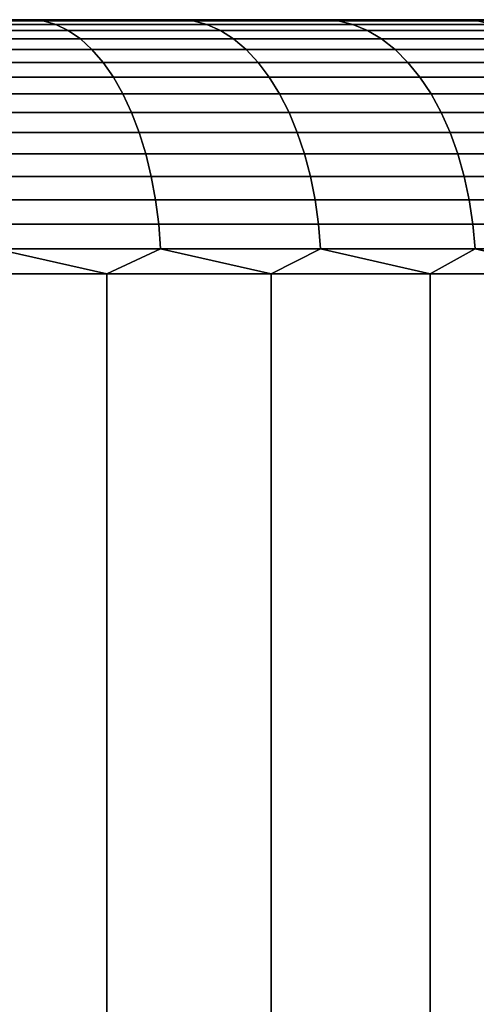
# Model space of a CAD drawing. Header units: metres. Extents: x -109 to 109, y -342 to 66.
# Tile 218 of 256: x 83.41 to 85.21, y 18.12 to 22. Entities that reach past the tile are written whole.
import ezdxf

# ---------------------------------------------------------------- set-up
doc = ezdxf.new("R2010")
doc.units = ezdxf.units.M
doc.layers.add('solid_K_24_62_16_000B91', color=7, linetype='CONTINUOUS')

msp = doc.modelspace()

# ---------------------------------------------------------------- linework, layer by layer
at = {"layer": 'solid_K_24_62_16_000B91'}
for points in [[(89.981125, 22, -0.713614), (63.004696, 22, -0.356733), (63, 22), (89.9953, 22, -0.356733)], [(63.004696, 22, 0.356733), (90, 22), (89.9953, 22, -0.356733), (63, 22)], [(89.957466, 22, -1.070775), (63.018879, 22, -0.713614), (63.004696, 22, -0.356733), (89.981125, 22, -0.713614)], [(63.018879, 22, 0.713614), (89.9953, 22, 0.356733), (90, 22), (63.004696, 22, 0.356733)], [(89.924301, 22, -1.427599), (63.042534, 22, -1.070775), (63.018879, 22, -0.713614), (89.957466, 22, -1.070775)], [(63.042534, 22, 1.070775), (89.981125, 22, 0.713614), (89.9953, 22, 0.356733), (63.018879, 22, 0.713614)], [(89.881607, 22, -1.783965), (63.075699, 22, -1.427599), (63.042534, 22, -1.070775), (89.924301, 22, -1.427599)], [(63.075699, 22, 1.427599), (89.957466, 22, 1.070775), (89.981125, 22, 0.713614), (63.042534, 22, 1.070775)], [(89.829414, 22, -2.139295), (63.118389, 22, -1.783965), (63.075699, 22, -1.427599), (89.881607, 22, -1.783965)], [(63.118389, 22, 1.783965), (89.924301, 22, 1.427599), (89.957466, 22, 1.070775), (63.075699, 22, 1.427599)], [(89.767723, 22, -2.493508), (63.170586, 22, -2.139295), (63.118389, 22, -1.783965), (89.829414, 22, -2.139295)], [(63.170586, 22, 2.139295), (89.881607, 22, 1.783965), (89.924301, 22, 1.427599), (63.118389, 22, 1.783965)], [(89.696594, 22, -2.846016), (63.232281, 22, -2.493508), (63.170586, 22, -2.139295), (89.767723, 22, -2.493508)], [(63.232281, 22, 2.493508), (89.829414, 22, 2.139295), (89.881607, 22, 1.783965), (63.170586, 22, 2.139295)], [(89.616058, 22, -3.196723), (63.303406, 22, -2.846016), (63.232281, 22, -2.493508), (89.696594, 22, -2.846016)], [(63.303406, 22, 2.846016), (89.767723, 22, 2.493508), (89.829414, 22, 2.139295), (63.232281, 22, 2.493508)], [(89.526215, 22, -3.545088), (63.383942, 22, -3.196723), (63.303406, 22, -2.846016), (89.616058, 22, -3.196723)], [(63.383942, 22, 3.196723), (89.696594, 22, 2.846016), (89.767723, 22, 2.493508), (63.303406, 22, 2.846016)], [(89.427124, 22, -3.890957), (63.473785, 22, -3.545088), (63.383942, 22, -3.196723), (89.526215, 22, -3.545088)], [(63.473785, 22, 3.545088), (89.616058, 22, 3.196723), (89.696594, 22, 2.846016), (63.383942, 22, 3.196723)], [(89.318893, 22, -4.233901), (63.57288, 22, -3.890957), (63.473785, 22, -3.545088), (89.427124, 22, -3.890957)], [(63.57288, 22, 3.890957), (89.526215, 22, 3.545088), (89.616058, 22, 3.196723), (63.473785, 22, 3.545088)], [(89.201607, 22, -4.573744), (63.681107, 22, -4.233901), (63.57288, 22, -3.890957), (89.318893, 22, -4.233901)], [(63.681107, 22, 4.233901), (89.427124, 22, 3.890957), (89.526215, 22, 3.545088), (63.57288, 22, 3.890957)], [(89.075333, 22, -4.910286), (63.798389, 22, -4.573744), (63.681107, 22, -4.233901), (89.201607, 22, -4.573744)], [(63.798389, 22, 4.573744), (89.318893, 22, 4.233901), (89.427124, 22, 3.890957), (63.681107, 22, 4.233901)], [(88.940186, 22, -5.243268), (63.924664, 22, -4.910286), (63.798389, 22, -4.573744), (89.075333, 22, -4.910286)], [(63.924664, 22, 4.910286), (89.201607, 22, 4.573744), (89.318893, 22, 4.233901), (63.798389, 22, 4.573744)], [(88.796181, 22, -5.572597), (64.059814, 22, -5.243268), (63.924664, 22, -4.910286), (88.940186, 22, -5.243268)], [(64.059814, 22, 5.243268), (89.075333, 22, 4.910286), (89.201607, 22, 4.573744), (63.924664, 22, 4.910286)], [(88.643486, 22, -5.897942), (64.203819, 22, -5.572597), (64.059814, 22, -5.243268), (88.796181, 22, -5.572597)], [(64.203819, 22, 5.572597), (88.940186, 22, 5.243268), (89.075333, 22, 4.910286), (64.059814, 22, 5.243268)], [(88.482109, 22, -6.219251), (64.356514, 22, -5.897942), (64.203819, 22, -5.572597), (88.643486, 22, -5.897942)], [(64.356514, 22, 5.897942), (88.796181, 22, 5.572597), (88.940186, 22, 5.243268), (64.203819, 22, 5.572597)], [(88.312248, 22, -6.536106), (64.517891, 22, -6.219251), (64.356514, 22, -5.897942), (88.482109, 22, -6.219251)], [(64.517891, 22, 6.219251), (88.643486, 22, 5.897942), (88.796181, 22, 5.572597), (64.356514, 22, 5.897942)], [(88.133949, 22, -6.848449), (64.687752, 22, -6.536106), (64.517891, 22, -6.219251), (88.312248, 22, -6.536106)], [(64.687752, 22, 6.536106), (88.482109, 22, 6.219251), (88.643486, 22, 5.897942), (64.517891, 22, 6.219251)], [(87.947426, 22, -7.155867), (64.866051, 22, -6.848449), (64.687752, 22, -6.536106), (88.133949, 22, -6.848449)], [(64.866051, 22, 6.848449), (88.312248, 22, 6.536106), (88.482109, 22, 6.219251), (64.687752, 22, 6.536106)], [(87.752739, 22, -7.458269), (65.052574, 22, -7.155867), (64.866051, 22, -6.848449), (87.947426, 22, -7.155867)], [(65.052574, 22, 7.155867), (88.133949, 22, 6.848449), (88.312248, 22, 6.536106), (64.866051, 22, 6.848449)], [(87.550117, 22, -7.755315), (65.247261, 22, -7.458269), (65.052574, 22, -7.155867), (87.752739, 22, -7.458269)], [(65.247261, 22, 7.458269), (87.947426, 22, 7.155867), (88.133949, 22, 6.848449), (65.052574, 22, 7.155867)], [(87.339653, 22, -8.046859), (65.449883, 22, -7.755315), (65.247261, 22, -7.458269), (87.550117, 22, -7.755315)], [(65.449883, 22, 7.755315), (87.752739, 22, 7.458269), (87.947426, 22, 7.155867), (65.247261, 22, 7.458269)], [(87.121506, 22, -8.332685), (65.660347, 22, -8.046859), (65.449883, 22, -7.755315), (87.339653, 22, -8.046859)], [(65.660347, 22, 8.046859), (87.550117, 22, 7.755315), (87.752739, 22, 7.458269), (65.449883, 22, 7.755315)], [(86.895851, 22, -8.612562), (65.878494, 22, -8.332685), (65.660347, 22, -8.046859), (87.121506, 22, -8.332685)], [(65.878494, 22, 8.332685), (87.339653, 22, 8.046859), (87.550117, 22, 7.755315), (65.660347, 22, 8.046859)], [(86.662788, 22, -8.886374), (66.104149, 22, -8.612562), (65.878494, 22, -8.332685), (86.895851, 22, -8.612562)], [(66.104149, 22, 8.612562), (87.121506, 22, 8.332685), (87.339653, 22, 8.046859), (65.878494, 22, 8.332685)], [(86.662788, 22, -8.886374), (66.337212, 22, -8.886374), (66.104149, 22, -8.612562)], [(66.337212, 22, 8.886374), (86.895851, 22, 8.612562), (87.121506, 22, 8.332685), (66.104149, 22, 8.612562)], [(86.422569, 22, -9.153826), (66.577431, 22, -9.153826), (66.337212, 22, -8.886374)], [(86.662788, 22, -8.886374), (86.422569, 22, -9.153826), (66.337212, 22, -8.886374)], [(66.337212, 22, 8.886374), (86.662788, 22, 8.886374), (86.895851, 22, 8.612562)], [(66.337212, 22, 8.886374), (66.577431, 22, 9.153826), (86.662788, 22, 8.886374)], [(86.175247, 22, -9.414858), (66.824753, 22, -9.414858), (66.577431, 22, -9.153826)], [(86.422569, 22, -9.153826), (86.175247, 22, -9.414858), (66.577431, 22, -9.153826)], [(66.577431, 22, 9.153826), (86.422569, 22, 9.153826), (86.662788, 22, 8.886374)], [(66.577431, 22, 9.153826), (66.824753, 22, 9.414858), (86.422569, 22, 9.153826)], [(85.92112, 22, -9.669148), (67.07888, 22, -9.669148), (66.824753, 22, -9.414858)], [(86.175247, 22, -9.414858), (85.92112, 22, -9.669148), (66.824753, 22, -9.414858)], [(66.824753, 22, 9.414858), (86.175247, 22, 9.414858), (86.422569, 22, 9.153826)], [(66.824753, 22, 9.414858), (67.07888, 22, 9.669148), (86.175247, 22, 9.414858)], [(85.66024, 22, -9.916654), (67.33976, 22, -9.916654), (67.07888, 22, -9.669148)], [(85.92112, 22, -9.669148), (85.66024, 22, -9.916654), (67.07888, 22, -9.669148)], [(67.07888, 22, 9.669148), (85.92112, 22, 9.669148), (86.175247, 22, 9.414858)], [(67.07888, 22, 9.669148), (67.33976, 22, 9.916654), (85.92112, 22, 9.669148)], [(85.392921, 22, -10.157063), (67.607079, 22, -10.157063), (67.33976, 22, -9.916654)], [(85.66024, 22, -9.916654), (85.392921, 22, -10.157063), (67.33976, 22, -9.916654)], [(67.33976, 22, 9.916654), (85.66024, 22, 9.916654), (85.92112, 22, 9.669148)], [(67.33976, 22, 9.916654), (67.607079, 22, 10.157063), (85.66024, 22, 9.916654)], [(85.11924, 22, -10.390321), (67.88076, 22, -10.390321), (67.607079, 22, -10.157063)], [(85.392921, 22, -10.157063), (85.11924, 22, -10.390321), (67.607079, 22, -10.157063)], [(67.607079, 22, 10.157063), (85.392921, 22, 10.157063), (85.66024, 22, 9.916654)], [(67.607079, 22, 10.157063), (67.88076, 22, 10.390321), (85.392921, 22, 10.157063)], [(84.839485, 22, -10.616163), (68.160515, 22, -10.616163), (67.88076, 22, -10.390321)], [(85.11924, 22, -10.390321), (84.839485, 22, -10.616163), (67.88076, 22, -10.390321)], [(67.88076, 22, 10.390321), (85.11924, 22, 10.390321), (85.392921, 22, 10.157063)], [(67.88076, 22, 10.390321), (68.160515, 22, 10.616163), (85.11924, 22, 10.390321)], [(84.553795, 22, -10.8345), (68.446205, 22, -10.8345), (68.160515, 22, -10.616163)], [(84.839485, 22, -10.616163), (84.553795, 22, -10.8345), (68.160515, 22, -10.616163)], [(68.160515, 22, 10.616163), (84.839485, 22, 10.616163), (85.11924, 22, 10.390321)], [(68.160515, 22, 10.616163), (68.446205, 22, 10.8345), (84.839485, 22, 10.616163)], [(84.262398, 22, -11.04514), (68.737602, 22, -11.04514), (68.446205, 22, -10.8345)], [(84.553795, 22, -10.8345), (84.262398, 22, -11.04514), (68.446205, 22, -10.8345)], [(68.446205, 22, 10.8345), (84.553795, 22, 10.8345), (84.839485, 22, 10.616163)], [(68.446205, 22, 10.8345), (68.737602, 22, 11.04514), (84.553795, 22, 10.8345)], [(83.965515, 22, -11.247938), (69.034485, 22, -11.247938), (68.737602, 22, -11.04514)], [(84.262398, 22, -11.04514), (83.965515, 22, -11.247938), (68.737602, 22, -11.04514)], [(68.737602, 22, 11.04514), (84.262398, 22, 11.04514), (84.553795, 22, 10.8345)], [(68.737602, 22, 11.04514), (69.034485, 22, 11.247938), (84.262398, 22, 11.04514)], [(83.663292, 22, -11.442779), (69.336708, 22, -11.442779), (69.034485, 22, -11.247938)], [(83.965515, 22, -11.247938), (83.663292, 22, -11.442779), (69.034485, 22, -11.247938)], [(69.034485, 22, 11.247938), (83.965515, 22, 11.247938), (84.262398, 22, 11.04514)], [(69.034485, 22, 11.247938), (69.336708, 22, 11.442779), (83.965515, 22, 11.247938)], [(83.663292, 22, -11.442779), (83.356049, 22, -11.62947), (69.336708, 22, -11.442779)], [(69.336708, 22, 11.442779), (83.663292, 22, 11.442779), (83.965515, 22, 11.247938)], [(69.336708, 22, 11.442779), (69.643951, 22, 11.62947), (83.663292, 22, 11.442779)], [(69.643951, 22, 11.62947), (83.356049, 22, 11.62947), (83.663292, 22, 11.442779)], [(83.499458, 21.995319, -11.656607), (82.890106, 21.995319, -12.001474), (83.356049, 22, -11.62947)], [(82.890106, 21.995319, 12.001474), (83.499458, 21.995319, 11.656607), (83.043869, 22, 11.807952)], [(82.935783, 21.981033, 12.087261), (83.549492, 21.981033, 11.739928), (83.499458, 21.995319, 11.656607), (82.890106, 21.995319, 12.001474)], [(83.549492, 21.981033, -11.739928), (82.935783, 21.981033, -12.087261), (82.890106, 21.995319, -12.001474), (83.499458, 21.995319, -11.656607)], [(82.980583, 21.957281, 12.171396), (83.598557, 21.957281, 11.821646), (83.549492, 21.981033, 11.739928), (82.935783, 21.981033, 12.087261)], [(83.598557, 21.957281, -11.821646), (82.980583, 21.957281, -12.171396), (82.935783, 21.981033, -12.087261), (83.549492, 21.981033, -11.739928)], [(83.499458, 21.995319, 11.656607), (83.356049, 22, 11.62947), (83.043869, 22, 11.807952)], [(83.499458, 21.995319, -11.656607), (83.356049, 22, -11.62947), (83.663292, 22, -11.442779)], [(83.499458, 21.995319, 11.656607), (83.663292, 22, 11.442779), (83.356049, 22, 11.62947)], [(83.499458, 21.995319, -11.656607), (83.663292, 22, -11.442779), (83.965515, 22, -11.247938)], [(84.09024, 21.995319, -11.280828), (83.499458, 21.995319, -11.656607), (83.965515, 22, -11.247938)], [(83.499458, 21.995319, 11.656607), (84.09024, 21.995319, 11.280828), (83.663292, 22, 11.442779)], [(83.549492, 21.981033, 11.739928), (84.144501, 21.981033, 11.361463), (84.09024, 21.995319, 11.280828), (83.499458, 21.995319, 11.656607)], [(84.144501, 21.981033, -11.361463), (83.549492, 21.981033, -11.739928), (83.499458, 21.995319, -11.656607), (84.09024, 21.995319, -11.280828)], [(83.598557, 21.957281, 11.821646), (84.197708, 21.957281, 11.440547), (84.144501, 21.981033, 11.361463), (83.549492, 21.981033, 11.739928)], [(84.197708, 21.957281, -11.440547), (83.598557, 21.957281, -11.821646), (83.549492, 21.981033, -11.739928), (84.144501, 21.981033, -11.361463)], [(84.09024, 21.995319, 11.280828), (83.965515, 22, 11.247938), (83.663292, 22, 11.442779)], [(84.09024, 21.995319, -11.280828), (83.965515, 22, -11.247938), (84.262398, 22, -11.04514)], [(84.09024, 21.995319, 11.280828), (84.262398, 22, 11.04514), (83.965515, 22, 11.247938)], [(84.660904, 21.995319, -10.875134), (84.09024, 21.995319, -11.280828), (84.262398, 22, -11.04514), (84.553795, 22, -10.8345)], [(84.09024, 21.995319, 11.280828), (84.660904, 21.995319, 10.875134), (84.262398, 22, 11.04514)], [(84.144501, 21.981033, 11.361463), (84.719238, 21.981033, 10.952869), (84.660904, 21.995319, 10.875134), (84.09024, 21.995319, 11.280828)], [(84.719238, 21.981033, -10.952869), (84.144501, 21.981033, -11.361463), (84.09024, 21.995319, -11.280828), (84.660904, 21.995319, -10.875134)], [(84.197708, 21.957281, 11.440547), (84.776451, 21.957281, 11.029109), (84.719238, 21.981033, 10.952869), (84.144501, 21.981033, 11.361463)], [(84.776451, 21.957281, -11.029109), (84.197708, 21.957281, -11.440547), (84.144501, 21.981033, -11.361463), (84.719238, 21.981033, -10.952869)], [(84.660904, 21.995319, 10.875134), (84.553795, 22, 10.8345), (84.262398, 22, 11.04514)], [(84.660904, 21.995319, -10.875134), (84.553795, 22, -10.8345), (84.839485, 22, -10.616163)], [(84.660904, 21.995319, 10.875134), (84.839485, 22, 10.616163), (84.553795, 22, 10.8345)], [(85.209923, 21.995319, -10.440601), (84.660904, 21.995319, -10.875134), (84.839485, 22, -10.616163), (85.11924, 22, -10.390321)], [(84.660904, 21.995319, 10.875134), (85.209923, 21.995319, 10.440601), (84.839485, 22, 10.616163)], [(84.719238, 21.981033, 10.952869), (85.272179, 21.981033, 10.515231), (85.209923, 21.995319, 10.440601), (84.660904, 21.995319, 10.875134)], [(85.272179, 21.981033, -10.515231), (84.719238, 21.981033, -10.952869), (84.660904, 21.995319, -10.875134), (85.209923, 21.995319, -10.440601)], [(84.776451, 21.957281, 11.029109), (85.333237, 21.957281, 10.588424), (85.272179, 21.981033, 10.515231), (84.719238, 21.981033, 10.952869)], [(85.333237, 21.957281, -10.588424), (84.776451, 21.957281, -11.029109), (84.719238, 21.981033, -10.952869), (85.272179, 21.981033, -10.515231)], [(85.209923, 21.995319, 10.440601), (85.11924, 22, 10.390321), (84.839485, 22, 10.616163)], [(85.209923, 21.995319, -10.440601), (85.11924, 22, -10.390321), (85.392921, 22, -10.157063)], [(85.209923, 21.995319, 10.440601), (85.392921, 22, 10.157063), (85.11924, 22, 10.390321)], [(83.024071, 21.924292, 12.25307), (83.646194, 21.924292, 11.900972), (83.598557, 21.957281, 11.821646), (82.980583, 21.957281, 12.171396)], [(83.646194, 21.924292, -11.900972), (83.024071, 21.924292, -12.25307), (82.980583, 21.957281, -12.171396), (83.598557, 21.957281, -11.821646)], [(83.646194, 21.924292, 11.900972), (84.249367, 21.924292, 11.517315), (84.197708, 21.957281, 11.440547), (83.598557, 21.957281, 11.821646)], [(84.249367, 21.924292, -11.517315), (83.646194, 21.924292, -11.900972), (83.598557, 21.957281, -11.821646), (84.197708, 21.957281, -11.440547)], [(84.249367, 21.924292, 11.517315), (84.831985, 21.924292, 11.103117), (84.776451, 21.957281, 11.029109), (84.197708, 21.957281, 11.440547)], [(84.831985, 21.924292, -11.103117), (84.249367, 21.924292, -11.517315), (84.197708, 21.957281, -11.440547), (84.776451, 21.957281, -11.029109)], [(84.831985, 21.924292, 11.103117), (85.392509, 21.924292, 10.659474), (85.333237, 21.957281, 10.588424), (84.776451, 21.957281, 11.029109)], [(85.392509, 21.924292, -10.659474), (84.831985, 21.924292, -11.103117), (84.776451, 21.957281, -11.029109), (85.333237, 21.957281, -10.588424)], [(83.065826, 21.882383, 12.331491), (83.691925, 21.882383, 11.97714), (83.646194, 21.924292, 11.900972), (83.024071, 21.924292, 12.25307)], [(83.691925, 21.882383, -11.97714), (83.065826, 21.882383, -12.331491), (83.024071, 21.924292, -12.25307), (83.646194, 21.924292, -11.900972)], [(83.691925, 21.882383, 11.97714), (84.298958, 21.882383, 11.591028), (84.249367, 21.924292, 11.517315), (83.646194, 21.924292, 11.900972)], [(84.298958, 21.882383, -11.591028), (83.691925, 21.882383, -11.97714), (83.646194, 21.924292, -11.900972), (84.249367, 21.924292, -11.517315)], [(84.298958, 21.882383, 11.591028), (84.885315, 21.882383, 11.174179), (84.831985, 21.924292, 11.103117), (84.249367, 21.924292, 11.517315)], [(84.885315, 21.882383, -11.174179), (84.298958, 21.882383, -11.591028), (84.249367, 21.924292, -11.517315), (84.831985, 21.924292, -11.103117)], [(84.885315, 21.882383, 11.174179), (85.449425, 21.882383, 10.727697), (85.392509, 21.924292, 10.659474), (84.831985, 21.924292, 11.103117)], [(85.449425, 21.882383, -10.727697), (84.885315, 21.882383, -11.174179), (84.831985, 21.924292, -11.103117), (85.392509, 21.924292, -10.659474)], [(83.105446, 21.831961, 12.405905), (83.735329, 21.831961, 12.049416), (83.691925, 21.882383, 11.97714), (83.065826, 21.882383, 12.331491)], [(83.735329, 21.831961, -12.049416), (83.105446, 21.831961, -12.405905), (83.065826, 21.882383, -12.331491), (83.691925, 21.882383, -11.97714)], [(83.735329, 21.831961, 12.049416), (84.346024, 21.831961, 11.660974), (84.298958, 21.882383, 11.591028), (83.691925, 21.882383, 11.97714)], [(84.346024, 21.831961, -11.660974), (83.735329, 21.831961, -12.049416), (83.691925, 21.882383, -11.97714), (84.298958, 21.882383, -11.591028)], [(84.346024, 21.831961, 11.660974), (84.935913, 21.831961, 11.241609), (84.885315, 21.882383, 11.174179), (84.298958, 21.882383, 11.591028)], [(84.935913, 21.831961, -11.241609), (84.346024, 21.831961, -11.660974), (84.298958, 21.882383, -11.591028), (84.885315, 21.882383, -11.174179)], [(84.935913, 21.831961, 11.241609), (85.503433, 21.831961, 10.792433), (85.449425, 21.882383, 10.727697), (84.885315, 21.882383, 11.174179)], [(85.503433, 21.831961, -10.792433), (84.935913, 21.831961, -11.241609), (84.885315, 21.882383, -11.174179), (85.449425, 21.882383, -10.727697)], [(83.142548, 21.773508, 12.475594), (83.77597, 21.773508, 12.117102), (83.735329, 21.831961, 12.049416), (83.105446, 21.831961, 12.405905)], [(83.77597, 21.773508, -12.117102), (83.142548, 21.773508, -12.475594), (83.105446, 21.831961, -12.405905), (83.735329, 21.831961, -12.049416)], [(83.77597, 21.773508, 12.117102), (84.390099, 21.773508, 11.726478), (84.346024, 21.831961, 11.660974), (83.735329, 21.831961, 12.049416)], [(84.390099, 21.773508, -11.726478), (83.77597, 21.773508, -12.117102), (83.735329, 21.831961, -12.049416), (84.346024, 21.831961, -11.660974)], [(84.390099, 21.773508, 11.726478), (84.983299, 21.773508, 11.304757), (84.935913, 21.831961, 11.241609), (84.346024, 21.831961, 11.660974)], [(84.983299, 21.773508, -11.304757), (84.390099, 21.773508, -11.726478), (84.346024, 21.831961, -11.660974), (84.935913, 21.831961, -11.241609)], [(84.983299, 21.773508, 11.304757), (85.554008, 21.773508, 10.853058), (85.503433, 21.831961, 10.792433), (84.935913, 21.831961, 11.241609)], [(85.554008, 21.773508, -10.853058), (84.983299, 21.773508, -11.304757), (84.935913, 21.831961, -11.241609), (85.503433, 21.831961, -10.792433)], [(83.176781, 21.707592, 12.539883), (83.813469, 21.707592, 12.179543), (83.77597, 21.773508, 12.117102), (83.142548, 21.773508, 12.475594)], [(83.813469, 21.707592, -12.179543), (83.176781, 21.707592, -12.539883), (83.142548, 21.773508, -12.475594), (83.77597, 21.773508, -12.117102)], [(83.813469, 21.707592, 12.179543), (84.430756, 21.707592, 11.786906), (84.390099, 21.773508, 11.726478), (83.77597, 21.773508, 12.117102)], [(84.430756, 21.707592, -11.786906), (83.813469, 21.707592, -12.179543), (83.77597, 21.773508, -12.117102), (84.390099, 21.773508, -11.726478)], [(84.430756, 21.707592, 11.786906), (85.027016, 21.707592, 11.363012), (84.983299, 21.773508, 11.304757), (84.390099, 21.773508, 11.726478)], [(85.027016, 21.707592, -11.363012), (84.430756, 21.707592, -11.786906), (84.390099, 21.773508, -11.726478), (84.983299, 21.773508, -11.304757)], [(85.027016, 21.707592, 11.363012), (85.600662, 21.707592, 10.908986), (85.554008, 21.773508, 10.853058), (84.983299, 21.773508, 11.304757)], [(85.600662, 21.707592, -10.908986), (85.027016, 21.707592, -11.363012), (84.983299, 21.773508, -11.304757), (85.554008, 21.773508, -10.853058)], [(83.207809, 21.634848, 12.598154), (83.84745, 21.634848, 12.23614), (83.813469, 21.707592, 12.179543), (83.176781, 21.707592, 12.539883)], [(83.84745, 21.634848, -12.23614), (83.207809, 21.634848, -12.598154), (83.176781, 21.707592, -12.539883), (83.813469, 21.707592, -12.179543)], [(83.84745, 21.634848, 12.23614), (84.467613, 21.634848, 11.841679), (84.430756, 21.707592, 11.786906), (83.813469, 21.707592, 12.179543)], [(84.467613, 21.634848, -11.841679), (83.84745, 21.634848, -12.23614), (83.813469, 21.707592, -12.179543), (84.430756, 21.707592, -11.786906)], [(84.467613, 21.634848, 11.841679), (85.066643, 21.634848, 11.415815), (85.027016, 21.707592, 11.363012), (84.430756, 21.707592, 11.786906)], [(85.066643, 21.634848, -11.415815), (84.467613, 21.634848, -11.841679), (84.430756, 21.707592, -11.786906), (85.027016, 21.707592, -11.363012)], [(85.066643, 21.634848, 11.415815), (85.642952, 21.634848, 10.959679), (85.600662, 21.707592, 10.908986), (85.027016, 21.707592, 11.363012)], [(85.642952, 21.634848, -10.959679), (85.066643, 21.634848, -11.415815), (85.027016, 21.707592, -11.363012), (85.600662, 21.707592, -10.908986)], [(83.235329, 21.555979, 12.649843), (83.877594, 21.555979, 12.286345), (83.84745, 21.634848, 12.23614), (83.207809, 21.634848, 12.598154)], [(83.877594, 21.555979, -12.286345), (83.235329, 21.555979, -12.649843), (83.207809, 21.634848, -12.598154), (83.84745, 21.634848, -12.23614)], [(83.877594, 21.555979, 12.286345), (84.500298, 21.555979, 11.890265), (84.467613, 21.634848, 11.841679), (83.84745, 21.634848, 12.23614)], [(84.500298, 21.555979, -11.890265), (83.877594, 21.555979, -12.286345), (83.84745, 21.634848, -12.23614), (84.467613, 21.634848, -11.841679)], [(84.500298, 21.555979, 11.890265), (85.101791, 21.555979, 11.462653), (85.066643, 21.634848, 11.415815), (84.467613, 21.634848, 11.841679)], [(85.101791, 21.555979, -11.462653), (84.500298, 21.555979, -11.890265), (84.467613, 21.634848, -11.841679), (85.066643, 21.634848, -11.415815)], [(85.101791, 21.555979, 11.462653), (85.680466, 21.555979, 11.004645), (85.642952, 21.634848, 10.959679), (85.066643, 21.634848, 11.415815)], [(85.680466, 21.555979, -11.004645), (85.101791, 21.555979, -11.462653), (85.066643, 21.634848, -11.415815), (85.642952, 21.634848, -10.959679)], [(83.259079, 21.471743, 12.694453), (83.903618, 21.471743, 12.329673), (83.877594, 21.555979, 12.286345), (83.235329, 21.555979, 12.649843)], [(83.903618, 21.471743, -12.329673), (83.259079, 21.471743, -12.694453), (83.235329, 21.555979, -12.649843), (83.877594, 21.555979, -12.286345)], [(83.903618, 21.471743, 12.329673), (84.528511, 21.471743, 11.932196), (84.500298, 21.555979, 11.890265), (83.877594, 21.555979, 12.286345)], [(84.528511, 21.471743, -11.932196), (83.903618, 21.471743, -12.329673), (83.877594, 21.555979, -12.286345), (84.500298, 21.555979, -11.890265)], [(84.528511, 21.471743, 11.932196), (85.132126, 21.471743, 11.503077), (85.101791, 21.555979, 11.462653), (84.500298, 21.555979, 11.890265)], [(85.132126, 21.471743, -11.503077), (84.528511, 21.471743, -11.932196), (84.500298, 21.555979, -11.890265), (85.101791, 21.555979, -11.462653)], [(85.132126, 21.471743, 11.503077), (85.712845, 21.471743, 11.043454), (85.680466, 21.555979, 11.004645), (85.101791, 21.555979, 11.462653)], [(85.712845, 21.471743, -11.043454), (85.132126, 21.471743, -11.503077), (85.101791, 21.555979, -11.462653), (85.680466, 21.555979, -11.004645)], [(83.278831, 21.382956, 12.731553), (83.925255, 21.382956, 12.365706), (83.903618, 21.471743, 12.329673), (83.259079, 21.471743, 12.694453)], [(83.925255, 21.382956, -12.365706), (83.278831, 21.382956, -12.731553), (83.259079, 21.471743, -12.694453), (83.903618, 21.471743, -12.329673)], [(83.925255, 21.382956, 12.365706), (84.551979, 21.382956, 11.967068), (84.528511, 21.471743, 11.932196), (83.903618, 21.471743, 12.329673)], [(84.551979, 21.382956, -11.967068), (83.925255, 21.382956, -12.365706), (83.903618, 21.471743, -12.329673), (84.528511, 21.471743, -11.932196)], [(84.551979, 21.382956, 11.967068), (85.157349, 21.382956, 11.536695), (85.132126, 21.471743, 11.503077), (84.528511, 21.471743, 11.932196)], [(85.157349, 21.382956, -11.536695), (84.551979, 21.382956, -11.967068), (84.528511, 21.471743, -11.932196), (85.132126, 21.471743, -11.503077)], [(85.157349, 21.382956, 11.536695), (85.739769, 21.382956, 11.075728), (85.712845, 21.471743, 11.043454), (85.132126, 21.471743, 11.503077)], [(85.739769, 21.382956, -11.075728), (85.157349, 21.382956, -11.536695), (85.132126, 21.471743, -11.503077), (85.712845, 21.471743, -11.043454)], [(83.294395, 21.290472, 12.760784), (83.942299, 21.290472, 12.394097), (83.925255, 21.382956, 12.365706), (83.278831, 21.382956, 12.731553)], [(83.942299, 21.290472, -12.394097), (83.294395, 21.290472, -12.760784), (83.278831, 21.382956, -12.731553), (83.925255, 21.382956, -12.365706)], [(83.942299, 21.290472, 12.394097), (84.570465, 21.290472, 11.994544), (84.551979, 21.382956, 11.967068), (83.925255, 21.382956, 12.365706)], [(84.570465, 21.290472, -11.994544), (83.942299, 21.290472, -12.394097), (83.925255, 21.382956, -12.365706), (84.551979, 21.382956, -11.967068)], [(84.570465, 21.290472, 11.994544), (85.177231, 21.290472, 11.563183), (85.157349, 21.382956, 11.536695), (84.551979, 21.382956, 11.967068)], [(85.177231, 21.290472, -11.563183), (84.570465, 21.290472, -11.994544), (84.551979, 21.382956, -11.967068), (85.157349, 21.382956, -11.536695)], [(85.177231, 21.290472, 11.563183), (85.760979, 21.290472, 11.101158), (85.739769, 21.382956, 11.075728), (85.157349, 21.382956, 11.536695)], [(85.760979, 21.290472, -11.101158), (85.177231, 21.290472, -11.563183), (85.157349, 21.382956, -11.536695), (85.739769, 21.382956, -11.075728)], [(83.305626, 21.195187, 12.781865), (83.954597, 21.195187, 12.414573), (83.942299, 21.290472, 12.394097), (83.294395, 21.290472, 12.760784)], [(83.954597, 21.195187, -12.414573), (83.305626, 21.195187, -12.781865), (83.294395, 21.290472, -12.760784), (83.942299, 21.290472, -12.394097)], [(83.954597, 21.195187, 12.414573), (84.583794, 21.195187, 12.014359), (84.570465, 21.290472, 11.994544), (83.942299, 21.290472, 12.394097)], [(84.583794, 21.195187, -12.014359), (83.954597, 21.195187, -12.414573), (83.942299, 21.290472, -12.394097), (84.570465, 21.290472, -11.994544)], [(84.583794, 21.195187, 12.014359), (85.191559, 21.195187, 11.582285), (85.177231, 21.290472, 11.563183), (84.570465, 21.290472, 11.994544)], [(85.191559, 21.195187, -11.582285), (84.583794, 21.195187, -12.014359), (84.570465, 21.290472, -11.994544), (85.177231, 21.290472, -11.563183)], [(85.191559, 21.195187, 11.582285), (85.776283, 21.195187, 11.119497), (85.760979, 21.290472, 11.101158), (85.177231, 21.290472, 11.563183)], [(85.776283, 21.195187, -11.119497), (85.191559, 21.195187, -11.582285), (85.177231, 21.290472, -11.563183), (85.760979, 21.290472, -11.101158)], [(83.312401, 21.098017, 12.794592), (83.962013, 21.098017, 12.426934), (83.954597, 21.195187, 12.414573), (83.305626, 21.195187, 12.781865)], [(83.962013, 21.098017, -12.426934), (83.312401, 21.098017, -12.794592), (83.305626, 21.195187, -12.781865), (83.954597, 21.195187, -12.414573)], [(83.962013, 21.098017, 12.426934), (84.591843, 21.098017, 12.026321), (84.583794, 21.195187, 12.014359), (83.954597, 21.195187, 12.414573)], [(84.591843, 21.098017, -12.026321), (83.962013, 21.098017, -12.426934), (83.954597, 21.195187, -12.414573), (84.583794, 21.195187, -12.014359)], [(84.591843, 21.098017, 12.026321), (85.200218, 21.098017, 11.593818), (85.191559, 21.195187, 11.582285), (84.583794, 21.195187, 12.014359)], [(85.200218, 21.098017, -11.593818), (84.591843, 21.098017, -12.026321), (84.583794, 21.195187, -12.014359), (85.191559, 21.195187, -11.582285)], [(85.200218, 21.098017, 11.593818), (85.785515, 21.098017, 11.130569), (85.776283, 21.195187, 11.119497), (85.191559, 21.195187, 11.582285)], [(85.785515, 21.098017, -11.130569), (85.200218, 21.098017, -11.593818), (85.191559, 21.195187, -11.582285), (85.776283, 21.195187, -11.119497)], [(83.312401, 21.098017, 12.794592), (83.082863, 21, 12.919595), (83.75, 21, 12.557368)], [(83.312401, 21.098017, -12.794592), (83.75, 21, -12.557368), (83.082863, 21, -12.919595)], [(83.312401, 21.098017, 12.794592), (83.75, 21, 12.557368), (83.962013, 21.098017, 12.426934)], [(83.962013, 21.098017, -12.426934), (83.75, 21, -12.557368), (83.312401, 21.098017, -12.794592)], [(83.962013, 21.098017, 12.426934), (83.75, 21, 12.557368), (84.397263, 21, 12.160724)], [(83.962013, 21.098017, -12.426934), (84.397263, 21, -12.160724), (83.75, 21, -12.557368)], [(83.962013, 21.098017, 12.426934), (84.397263, 21, 12.160724), (84.591843, 21.098017, 12.026321)], [(84.591843, 21.098017, -12.026321), (84.397263, 21, -12.160724), (83.962013, 21.098017, -12.426934)], [(84.591843, 21.098017, 12.026321), (84.397263, 21, 12.160724), (85.022888, 21, 11.730746)], [(84.591843, 21.098017, -12.026321), (85.022888, 21, -11.730746), (84.397263, 21, -12.160724)], [(84.591843, 21.098017, 12.026321), (85.022888, 21, 11.730746), (85.200218, 21.098017, 11.593818)], [(85.200218, 21.098017, -11.593818), (85.022888, 21, -11.730746), (84.591843, 21.098017, -12.026321)], [(85.200218, 21.098017, 11.593818), (85.022888, 21, 11.730746), (85.625145, 21, 11.268617)], [(85.200218, 21.098017, -11.593818), (85.625145, 21, -11.268617), (85.022888, 21, -11.730746)], [(85.200218, 21.098017, 11.593818), (85.625145, 21, 11.268617), (85.785515, 21.098017, 11.130569)], [(85.785515, 21.098017, -11.130569), (85.625145, 21, -11.268617), (85.200218, 21.098017, -11.593818)], [(83.75, 21, 12.557368), (83.082863, 21, 12.919595), (83.08284, -9, 12.919605), (83.749985, -9, 12.557377)], [(83.082863, 21, -12.919595), (83.75, 21, -12.557368), (83.749985, -9, -12.557377), (83.08284, -9, -12.919605)], [(84.397263, 21, 12.160724), (83.75, 21, 12.557368), (83.749985, -9, 12.557377), (84.397255, -9, 12.160728)], [(83.75, 21, -12.557368), (84.397263, 21, -12.160724), (84.397255, -9, -12.160728), (83.749985, -9, -12.557377)], [(85.022888, 21, 11.730746), (84.397263, 21, 12.160724), (84.397255, -9, 12.160728), (85.022888, -9, 11.730745)], [(84.397263, 21, -12.160724), (85.022888, 21, -11.730746), (85.022888, -9, -11.730745), (84.397255, -9, -12.160728)], [(85.625145, 21, 11.268617), (85.022888, 21, 11.730746), (85.022888, -9, 11.730745), (85.625153, -9, 11.268608)], [(85.022888, 21, -11.730746), (85.625145, 21, -11.268617), (85.625153, -9, -11.268608), (85.022888, -9, -11.730745)]]:
    msp.add_3dface(points, dxfattribs=at)

doc.saveas('drawing.dxf')
